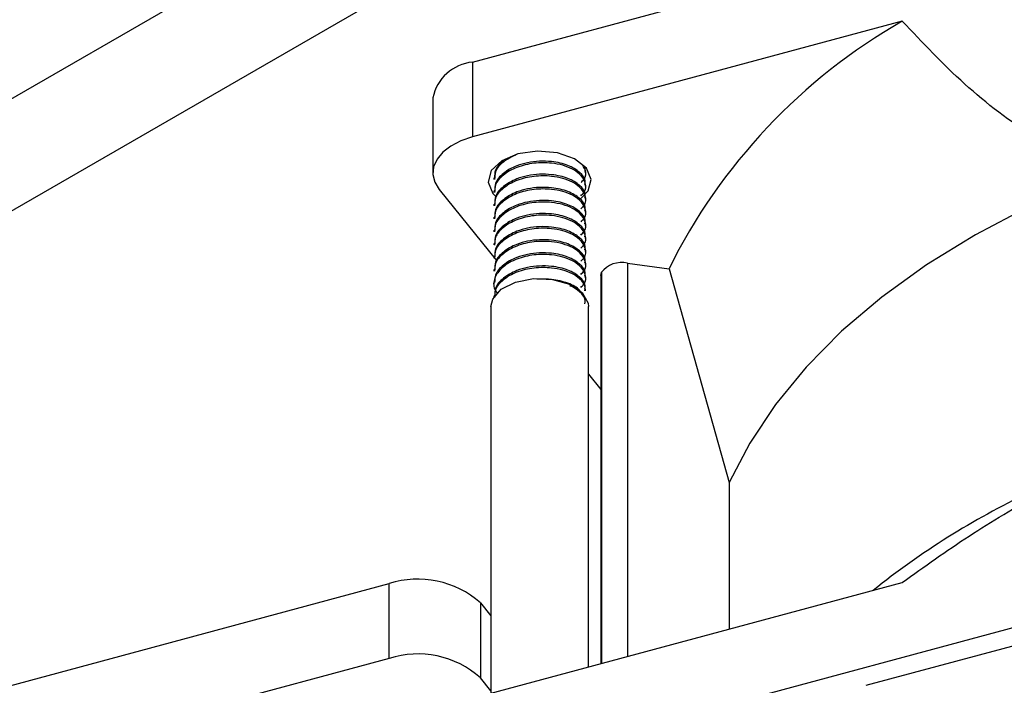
# Model space of a CAD drawing. Header units: millimetres. Extents: x 5 to 414, y 6 to 290.
# Tile 79 of 107: x 360.31 to 366.45, y 180.18 to 184.33. Entities that reach past the tile are written whole.
import ezdxf

# ---------------------------------------------------------------- set-up
doc = ezdxf.new("R2010")
doc.units = ezdxf.units.MM

msp = doc.modelspace()

# ---------------------------------------------------------------- linework, layer by layer
at = {"color": 7, "linetype": 'Continuous', "lineweight": 25}
for p, q in [((366.9467, 186.9965), (352.218, 178.4938)), ((363.135, 184.0662), (372.716, 186.6454)), ((351.8686, 178.9919), (361.4396, 184.5171)), ((365.8129, 184.3205), (363.135, 183.5996)), ((363.135, 184.0662), (363.135, 183.5996)), ((362.8876, 183.842), (362.8876, 183.3754)), ((363.2677, 183.3439), (363.2677, 183.3337)), ((363.8392, 183.3745), (363.8392, 183.3848)), ((363.8392, 183.2929), (363.8392, 183.3031)), ((362.9277, 183.2708), (363.2849, 182.8286)), ((363.2621, 183.2471), (363.2772, 183.2307)), ((363.2677, 183.2623), (363.2677, 183.2521)), ((363.8392, 183.2112), (363.8392, 183.2214)), ((363.2677, 183.1806), (363.2677, 183.1704)), ((363.2677, 183.099), (363.2677, 183.0888)), ((363.8392, 183.1296), (363.8392, 183.1398)), ((363.8392, 183.0479), (363.8392, 183.0581)), ((363.2677, 183.0173), (363.2677, 183.0071)), ((363.8392, 182.9663), (363.8392, 182.9765)), ((363.2677, 182.9357), (363.2677, 182.9255)), ((363.2677, 182.854), (363.2677, 182.8438)), ((363.8392, 182.8846), (363.8392, 182.8948)), ((363.8392, 182.803), (363.8392, 182.8132)), ((364.1002, 182.8116), (364.3592, 182.7771)), ((364.1002, 182.8116), (364.1002, 180.36)), ((363.2677, 182.7724), (363.2677, 182.7621)), ((363.8392, 182.7213), (363.8392, 182.7315)), ((363.934, 182.7352), (363.934, 180.3152)), ((363.9375, 182.7529), (363.9375, 180.3162)), ((364.3592, 182.7771), (364.7351, 181.4438)), ((363.2677, 182.6907), (363.2677, 182.6805)), ((363.2677, 182.609), (363.2677, 182.6013)), ((363.8392, 182.6397), (363.8392, 182.6499)), ((363.2496, 182.5416), (363.2496, 180.131)), ((363.8573, 180.2946), (363.8573, 182.5416)), ((363.135, 179.6336), (372.716, 182.2127)), ((363.8573, 182.12), (363.934, 182.0251)), ((364.7351, 181.4438), (364.7351, 180.5309)), ((365.5877, 180.1801), (370.4143, 181.4794)), ((355.4287, 178.8795), (362.6145, 180.8139)), ((362.6145, 180.3473), (362.6145, 180.8139)), ((363.135, 180.1002), (365.8129, 180.821)), ((363.184, 180.6942), (363.184, 180.2276)), ((363.184, 180.6942), (363.2496, 180.613)), ((362.6145, 180.3473), (359.9366, 179.6264)), ((363.2496, 180.1464), (363.184, 180.2276))]:
    msp.add_line(p, q, dxfattribs=at)
at = {"color": 7, "linetype": 'Continuous', "lineweight": 25, "flags": 128}
for points in [[(363.135, 183.5996), (363.0627, 183.5749), (363.0002, 183.5425), (362.9498, 183.5038), (362.9134, 183.46), (362.8926, 183.413), (362.888, 183.3646), (362.8999, 183.3166), (362.9277, 183.2708)], [(363.8107, 183.2143), (363.8555, 183.2621), (363.8746, 183.3336), (363.8448, 183.404), (363.7706, 183.4623), (363.6634, 183.4999), (363.5394, 183.5109), (363.4176, 183.4937), (363.3165, 183.4509), (363.2514, 183.389), (363.2323, 183.3174), (363.2621, 183.2471)], [(366.5986, 183.1638), (366.2696, 182.9897), (365.9649, 182.8016), (365.6862, 182.6004), (365.4352, 182.3874), (365.2133, 182.164), (365.022, 181.9313), (364.8623, 181.6907), (364.7351, 181.4438)], [(363.934, 182.7352), (363.9341, 182.7376), (363.9375, 182.7529)], [(363.2496, 182.5416), (363.2603, 182.5878), (363.3133, 182.6491), (363.4028, 182.694), (363.5152, 182.7157), (363.6335, 182.7109), (363.7396, 182.6803), (363.8173, 182.6286), (363.8549, 182.5637), (363.8573, 182.5416)]]:
    msp.add_lwpolyline(points, dxfattribs=at)
at = {"color": 7, "linetype": 'Continuous', "lineweight": 25}
for centre, radius, start, end in [((367.6113, 181.1703), 3.6273, 119.7212, 153.70812), ((363.1639, 183.7857), 0.282, 95.88248, 168.48076), ((364.0627, 182.6606), 0.1556, 76.05039, 143.62134), ((368.7709, 176.8434), 5.029, 115.59163, 128.62716), ((362.7946, 180.2561), 0.5862, 48.36958, 107.89819), ((362.7946, 179.7895), 0.5862, 48.36958, 107.89819)]:
    msp.add_arc(centre, radius, start, end, dxfattribs=at)
for points, knots in [([(366.6632, 183.5852), (366.6564, 183.5893), (366.4903, 183.6897), (366.1899, 183.9208), (365.9391, 184.1867), (365.8129, 184.3205)], [0, 0, 0, 0, 0.020758, 0.507041, 1, 1, 1, 1]), ([(363.4092, 183.4892), (363.3798, 183.4748), (363.3212, 183.4461), (363.2731, 183.3888), (363.2728, 183.3497), (363.2727, 183.3335)], [0, 0, 0, 0, 0.369715, 0.739077, 1, 1, 1, 1]), ([(363.3269, 183.4529), (363.3067, 183.4332), (363.2721, 183.3996), (363.2725, 183.3601), (363.2727, 183.3437)], [0, 0, 0, 0, 0.586024, 1, 1, 1, 1]), ([(363.8342, 183.3033), (363.8356, 183.3097), (363.8412, 183.3357), (363.806, 183.3803), (363.7335, 183.4253), (363.6409, 183.4467), (363.5524, 183.4496), (363.4781, 183.4404), (363.3973, 183.417), (363.3228, 183.3742), (363.2729, 183.3175), (363.2728, 183.2783), (363.2727, 183.2621)], [0, 0, 0, 0, 0.040915, 0.1648973, 0.2888796, 0.4161204, 0.5007863, 0.5857254, 0.6653353, 0.7914714, 0.9136742, 1, 1, 1, 1]), ([(363.8097, 183.2322), (363.8167, 183.2388), (363.8422, 183.263), (363.8429, 183.3127), (363.8121, 183.3636), (363.7587, 183.4004), (363.6988, 183.4236), (363.6177, 183.4389), (363.5166, 183.4389), (363.4077, 183.4128), (363.3229, 183.364), (363.2729, 183.3073), (363.2728, 183.2681), (363.2727, 183.2519)], [0, 0, 0, 0, 0.042138, 0.154329, 0.263646, 0.336481, 0.411902, 0.485955, 0.593703, 0.70492, 0.816136, 0.923885, 1, 1, 1, 1]), ([(363.811, 183.3153), (363.8174, 183.3214), (363.8422, 183.3451), (363.846, 183.3874), (363.8234, 183.4174), (363.8148, 183.4287)], [0, 0, 0, 0, 0.1783413, 0.6895698, 1, 1, 1, 1]), ([(363.8342, 183.385), (363.8363, 183.3915), (363.8403, 183.4039), (363.8308, 183.4154), (363.8263, 183.4209)], [0, 0, 0, 0, 0.524944, 1, 1, 1, 1]), ([(363.8342, 183.2217), (363.8356, 183.2281), (363.8412, 183.2541), (363.806, 183.2987), (363.7335, 183.3436), (363.6409, 183.3651), (363.5524, 183.3679), (363.4781, 183.3588), (363.3973, 183.3353), (363.3228, 183.2926), (363.2729, 183.2358), (363.2728, 183.1966), (363.2727, 183.1804)], [0, 0, 0, 0, 0.040915, 0.164897, 0.28888, 0.41612, 0.500786, 0.585725, 0.665335, 0.791471, 0.913674, 1, 1, 1, 1]), ([(363.8097, 183.1506), (363.8167, 183.1572), (363.8422, 183.1813), (363.8429, 183.2311), (363.8121, 183.282), (363.7587, 183.3187), (363.6988, 183.342), (363.6177, 183.3572), (363.5166, 183.3573), (363.4077, 183.3311), (363.3229, 183.2824), (363.2729, 183.2256), (363.2728, 183.1864), (363.2727, 183.1702)], [0, 0, 0, 0, 0.042138, 0.154329, 0.263646, 0.336481, 0.411902, 0.485955, 0.593703, 0.70492, 0.816136, 0.923885, 1, 1, 1, 1]), ([(363.8342, 183.14), (363.8356, 183.1464), (363.8412, 183.1724), (363.806, 183.217), (363.7335, 183.262), (363.6409, 183.2834), (363.5524, 183.2863), (363.4781, 183.2771), (363.3973, 183.2536), (363.3228, 183.2109), (363.2729, 183.1542), (363.2728, 183.115), (363.2727, 183.0988)], [0, 0, 0, 0, 0.040915, 0.164897, 0.28888, 0.41612, 0.500786, 0.585725, 0.665335, 0.791471, 0.913674, 1, 1, 1, 1]), ([(363.811, 183.0704), (363.8175, 183.0765), (363.8424, 183.1002), (363.8428, 183.1495), (363.8121, 183.2003), (363.7587, 183.2371), (363.6988, 183.2603), (363.6177, 183.2756), (363.5166, 183.2756), (363.4077, 183.2495), (363.3229, 183.2007), (363.2729, 183.144), (363.2728, 183.1048), (363.2727, 183.0886)], [0, 0, 0, 0, 0.039255, 0.151784, 0.26143, 0.334484, 0.410132, 0.484408, 0.592481, 0.704032, 0.815583, 0.923656, 1, 1, 1, 1]), ([(363.8342, 183.0583), (363.8356, 183.0648), (363.8412, 183.0907), (363.806, 183.1354), (363.7335, 183.1803), (363.6409, 183.2018), (363.5524, 183.2046), (363.4781, 183.1955), (363.3973, 183.172), (363.3228, 183.1293), (363.2729, 183.0725), (363.2728, 183.0333), (363.2727, 183.0171)], [0, 0, 0, 0, 0.040915, 0.1648973, 0.2888796, 0.4161204, 0.5007863, 0.5857254, 0.6653353, 0.7914714, 0.9136742, 1, 1, 1, 1]), ([(363.8097, 182.9873), (363.8167, 182.9939), (363.8422, 183.018), (363.8429, 183.0678), (363.8121, 183.1187), (363.7587, 183.1554), (363.6988, 183.1787), (363.6177, 183.1939), (363.5166, 183.194), (363.4077, 183.1678), (363.3229, 183.1191), (363.2729, 183.0623), (363.2728, 183.0231), (363.2727, 183.0069)], [0, 0, 0, 0, 0.042138, 0.154329, 0.263646, 0.336481, 0.411902, 0.485955, 0.593703, 0.70492, 0.816136, 0.923885, 1, 1, 1, 1]), ([(363.8342, 182.9767), (363.8356, 182.9831), (363.8412, 183.0091), (363.806, 183.0537), (363.7335, 183.0987), (363.6409, 183.1201), (363.5524, 183.1229), (363.4781, 183.1138), (363.3973, 183.0903), (363.3228, 183.0476), (363.2729, 182.9909), (363.2728, 182.9517), (363.2727, 182.9355)], [0, 0, 0, 0, 0.040915, 0.164897, 0.28888, 0.41612, 0.500786, 0.585725, 0.665335, 0.791471, 0.913674, 1, 1, 1, 1]), ([(363.8097, 182.9056), (363.8167, 182.9122), (363.8422, 182.9364), (363.8429, 182.9861), (363.8121, 183.037), (363.7587, 183.0738), (363.6988, 183.097), (363.6177, 183.1123), (363.5166, 183.1123), (363.4077, 183.0862), (363.3229, 183.0374), (363.2729, 182.9807), (363.2728, 182.9415), (363.2727, 182.9252)], [0, 0, 0, 0, 0.042138, 0.154329, 0.263646, 0.336481, 0.411902, 0.485955, 0.593703, 0.70492, 0.816136, 0.923885, 1, 1, 1, 1]), ([(363.8342, 182.895), (363.8356, 182.9015), (363.8412, 182.9274), (363.806, 182.972), (363.7335, 183.017), (363.6409, 183.0385), (363.5524, 183.0413), (363.4781, 183.0322), (363.3973, 183.0087), (363.3228, 182.966), (363.2729, 182.9092), (363.2728, 182.87), (363.2727, 182.8538)], [0, 0, 0, 0, 0.040915, 0.1648973, 0.2888796, 0.4161204, 0.5007863, 0.5857254, 0.6653353, 0.7914714, 0.9136742, 1, 1, 1, 1]), ([(363.8097, 182.824), (363.8167, 182.8306), (363.8422, 182.8547), (363.8429, 182.9045), (363.8121, 182.9554), (363.7587, 182.9921), (363.6988, 183.0153), (363.6177, 183.0306), (363.5166, 183.0307), (363.4077, 183.0045), (363.3229, 182.9558), (363.2729, 182.899), (363.2728, 182.8598), (363.2727, 182.8436)], [0, 0, 0, 0, 0.042138, 0.1543286, 0.2636461, 0.3364811, 0.4119021, 0.485955, 0.5937035, 0.70492, 0.8161364, 0.9238849, 1, 1, 1, 1]), ([(363.8342, 182.8134), (363.8356, 182.8198), (363.8412, 182.8458), (363.806, 182.8904), (363.7335, 182.9354), (363.6409, 182.9568), (363.5524, 182.9596), (363.4781, 182.9505), (363.3973, 182.927), (363.3228, 182.8843), (363.2729, 182.8276), (363.2728, 182.7884), (363.2727, 182.7721)], [0, 0, 0, 0, 0.040915, 0.164897, 0.28888, 0.41612, 0.500786, 0.585725, 0.665335, 0.791471, 0.913674, 1, 1, 1, 1]), ([(363.8097, 182.7423), (363.8167, 182.7489), (363.8422, 182.7731), (363.8429, 182.8228), (363.8121, 182.8737), (363.7587, 182.9105), (363.6988, 182.9337), (363.6177, 182.949), (363.5166, 182.949), (363.4077, 182.9229), (363.3229, 182.8741), (363.2729, 182.8174), (363.2728, 182.7782), (363.2727, 182.7619)], [0, 0, 0, 0, 0.042138, 0.154329, 0.263646, 0.336481, 0.411902, 0.485955, 0.593703, 0.70492, 0.816136, 0.923885, 1, 1, 1, 1]), ([(363.8097, 182.6606), (363.8167, 182.6672), (363.8422, 182.6914), (363.8429, 182.7412), (363.8121, 182.7921), (363.7587, 182.8288), (363.6988, 182.852), (363.6178, 182.8673), (363.5165, 182.8673), (363.4081, 182.8412), (363.3215, 182.7924), (363.2718, 182.729), (363.2599, 182.6673), (363.2819, 182.6333), (363.2895, 182.6214)], [0, 0, 0, 0, 0.038438, 0.140776, 0.240494, 0.306934, 0.375732, 0.443282, 0.541568, 0.643019, 0.744469, 0.842756, 0.945094, 1, 1, 1, 1]), ([(363.8342, 182.7317), (363.8356, 182.7382), (363.8412, 182.7641), (363.806, 182.8087), (363.7335, 182.8537), (363.6409, 182.8752), (363.5524, 182.878), (363.4781, 182.8689), (363.3973, 182.8454), (363.3228, 182.8027), (363.2729, 182.7459), (363.2728, 182.7067), (363.2727, 182.6905)], [0, 0, 0, 0, 0.040915, 0.164897, 0.28888, 0.41612, 0.500786, 0.585725, 0.665335, 0.791471, 0.913674, 1, 1, 1, 1]), ([(363.8342, 182.6501), (363.8356, 182.6565), (363.8412, 182.6825), (363.806, 182.7271), (363.7335, 182.7721), (363.6409, 182.7935), (363.5524, 182.7963), (363.4781, 182.7872), (363.3973, 182.7637), (363.3228, 182.721), (363.2729, 182.6643), (363.2728, 182.6251), (363.2727, 182.6088)], [0, 0, 0, 0, 0.040915, 0.164897, 0.28888, 0.41612, 0.500786, 0.585725, 0.665335, 0.791471, 0.913674, 1, 1, 1, 1]), ([(363.8342, 182.6399), (363.8356, 182.6463), (363.8412, 182.6723), (363.8106, 182.7105), (363.7591, 182.7471), (363.6987, 182.7704), (363.6178, 182.7856), (363.5166, 182.7857), (363.4077, 182.7596), (363.3229, 182.7108), (363.2729, 182.6541), (363.2728, 182.6149), (363.2727, 182.5986)], [0, 0, 0, 0, 0.0409137, 0.164892, 0.2474951, 0.3330309, 0.4170152, 0.5392141, 0.6653461, 0.7914781, 0.913677, 1, 1, 1, 1]), ([(363.8098, 182.6303), (363.8073, 182.6347), (363.7942, 182.6579), (363.7308, 182.69), (363.6414, 182.7119), (363.5717, 182.7142), (363.5406, 182.712), (363.5346, 182.7116)], [0, 0, 0, 0, 0.07524, 0.397346, 0.727918, 0.947881, 1, 1, 1, 1]), ([(363.8342, 182.5582), (363.8356, 182.5647), (363.8413, 182.5906), (363.8105, 182.6288), (363.7701, 182.658), (363.7466, 182.6689), (363.7412, 182.6714)], [0, 0, 0, 0, 0.150492, 0.606518, 0.910355, 1, 1, 1, 1]), ([(365.8129, 180.821), (365.9505, 180.9198), (366.2265, 181.1179), (366.5173, 181.2886), (366.6632, 181.3742)], [0, 0, 0, 0, 0.498421, 1, 1, 1, 1]), ([(372.1453, 180.6333), (372.0646, 180.6504), (371.8283, 180.7005), (371.4214, 180.7563), (370.9307, 180.8016), (370.4344, 180.8195), (369.9376, 180.8114), (369.444, 180.7769), (368.9578, 180.7165), (368.4828, 180.6305), (368.0231, 180.5196), (367.5822, 180.3847), (367.1638, 180.2267), (366.7714, 180.0468), (366.4082, 179.8464), (366.0773, 179.6269), (365.7812, 179.3899), (365.5245, 179.137), (365.325, 178.8995), (365.2304, 178.7421), (365.1918, 178.678)], [0, 0, 0, 0, 0.030111, 0.088166, 0.146205, 0.204236, 0.262265, 0.320297, 0.378338, 0.436395, 0.494474, 0.552582, 0.610725, 0.668906, 0.727126, 0.785379, 0.843648, 0.90189, 0.960043, 1, 1, 1, 1]), ([(365.4244, 178.567), (365.4363, 178.5886), (365.4959, 178.6966), (365.6455, 178.884), (365.8728, 179.1254), (366.1419, 179.3535), (366.4461, 179.567), (366.7843, 179.7638), (367.1532, 179.9423), (367.5499, 180.1007), (367.971, 180.2376), (368.4128, 180.3518), (368.8715, 180.4422), (369.3431, 180.5078), (369.8235, 180.5481), (370.3084, 180.5627), (370.7938, 180.5517), (371.2746, 180.514), (371.7007, 180.4604), (371.959, 180.4089), (372.0647, 180.3878)], [0, 0, 0, 0, 0.014853, 0.074328, 0.133512, 0.192515, 0.251428, 0.31031, 0.369191, 0.428089, 0.487016, 0.545974, 0.60496, 0.66397, 0.722997, 0.782036, 0.841079, 0.900117, 0.959143, 1, 1, 1, 1])]:
    msp.add_open_spline(points, degree=3, knots=knots, dxfattribs=at)

doc.saveas('drawing.dxf')
